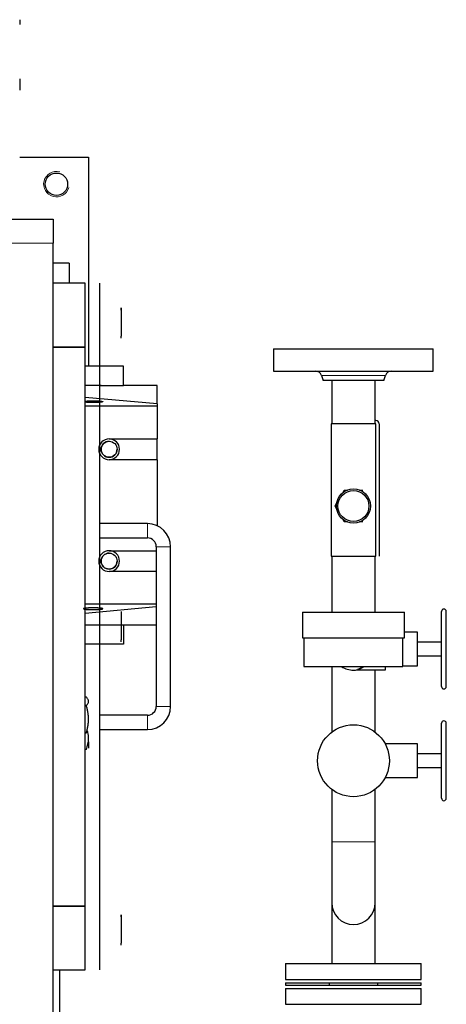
# Model space of a CAD drawing. Header units: millimetres. Extents: x 0 to 29700, y -16 to 21000.
# Tile 101 of 256: x 10794 to 11061, y 10037 to 10653. Entities that reach past the tile are written whole.
import ezdxf

# ---------------------------------------------------------------- set-up
doc = ezdxf.new("R2010")
doc.units = ezdxf.units.MM
doc.layers.add('1', color=7, linetype='Continuous', true_color=0xffffff)

msp = doc.modelspace()

# ---------------------------------------------------------------- linework, layer by layer
at = {"layer": '1', "color": 2, "linetype": 'Continuous', "lineweight": 25}
for p, q in [((10794.013, 10653.292), (10794.013, 10650.363)), ((10794.013, 10616.221), (10794.013, 10609.15)), ((10794.014, 10567.292), (10837.013, 10567.292)), ((10837.013, 10567.292), (10837.013, 10436.295)), ((10764.987, 10528.292), (10815.013, 10528.292)), ((10815.013, 10528.292), (10815.013, 10513.292)), ((10815.013, 8851.292), (10815.013, 10513.292)), ((10825.013, 10500.792), (10815.014, 10500.792)), ((10825.013, 10500.792), (10825.013, 10488.292)), ((10835.013, 10488.292), (10815.013, 10488.292)), ((10835.013, 10448.292), (10835.013, 10488.292)), ((10844.013, 10488.292), (10844.013, 10058.292)), ((10857.513, 10472.792), (10857.513, 10471.519)), ((10857.513, 10471.519), (10857.513, 10472.792)), ((10857.513, 10471.519), (10857.513, 10463.292)), ((10857.513, 10463.292), (10857.513, 10455.065)), ((10857.513, 10453.792), (10857.513, 10455.065)), ((10835.013, 10448.292), (10815.013, 10448.292)), ((10815.013, 10448.292), (10835.013, 10448.292)), ((10835.013, 10098.292), (10835.013, 10448.292)), ((10953.013, 10447.292), (11053.013, 10447.292)), ((10953.013, 10447.292), (10953.013, 10433.292)), ((11053.013, 10433.292), (11053.013, 10447.292)), ((10859.013, 10436.292), (10835.013, 10436.292)), ((10859.013, 10424.292), (10859.013, 10436.292)), ((10953.013, 10433.292), (11053.013, 10433.292)), ((10982.925, 10430.557), (10984.013, 10427.292)), ((11003.013, 10427.292), (10984.013, 10427.292)), ((10989.413, 10427.287), (10989.413, 10400.292)), ((11022.013, 10427.292), (11003.013, 10427.292)), ((11016.613, 10400.292), (11016.613, 10427.287)), ((11022.013, 10427.292), (11023.102, 10430.557)), ((10845.014, 10424.292), (10835.014, 10424.292)), ((10844.013, 10424.292), (10859.013, 10424.292)), ((10880.013, 10424.292), (10859.013, 10424.292)), ((10880.013, 10412.746), (10880.013, 10424.292)), ((10880.013, 10412.746), (10835.013, 10416.837)), ((10880.013, 10412.746), (10880.013, 10411.292)), ((10880.013, 10411.292), (10835.014, 10411.292)), ((10880.013, 10411.292), (10880.013, 10390.792)), ((11017.013, 10400.292), (10989.013, 10400.292)), ((10989.013, 10400.292), (10989.013, 10317.292)), ((11017.013, 10317.292), (11017.013, 10400.292)), ((11019.013, 10400.292), (11019.013, 10317.292)), ((10850.013, 10390.792), (10880.013, 10390.792)), ((10880.013, 10377.792), (10880.013, 10390.79)), ((10880.013, 10377.792), (10850.013, 10377.792)), ((10880.013, 10377.792), (10880.013, 10336.493)), ((10996.256, 10357.088), (10997.24, 10358.792)), ((10997.24, 10358.792), (10999.207, 10358.792)), ((11006.82, 10358.792), (11008.787, 10358.792)), ((10991.466, 10348.792), (10992.45, 10350.495)), ((10992.45, 10347.088), (10991.466, 10348.792)), ((10997.24, 10338.792), (10996.256, 10340.495)), ((10999.207, 10338.792), (10997.24, 10338.792)), ((11008.787, 10338.792), (11006.82, 10338.792)), ((10874.013, 10337.792), (10844.013, 10337.792)), ((10844.013, 10328.792), (10874.013, 10328.792)), ((10850.013, 10320.792), (10879.513, 10320.792)), ((10879.513, 10323.292), (10879.513, 10223.292)), ((10888.513, 10223.292), (10888.513, 10323.292)), ((10989.013, 10317.292), (11017.013, 10317.292)), ((10989.413, 10317.287), (10989.413, 10282.296)), ((11016.613, 10282.296), (11016.613, 10317.287)), ((10879.513, 10307.792), (10850.013, 10307.792)), ((10879.512, 10287.292), (10835.014, 10287.292)), ((10835.014, 10281.746), (10879.513, 10285.792)), ((10857.513, 10282.792), (10857.513, 10281.519)), ((10857.513, 10282.792), (10857.513, 10281.519)), ((10857.513, 10281.519), (10857.513, 10273.292)), ((10971.013, 10282.292), (11035.013, 10282.292)), ((10971.013, 10282.292), (10971.013, 10266.292)), ((11035.013, 10266.292), (11035.013, 10282.292)), ((11058.154, 10235.792), (11058.154, 10282.792)), ((11061.154, 10235.792), (11061.154, 10282.792)), ((10835.014, 10274.292), (10879.513, 10274.292)), ((10857.513, 10273.292), (10857.513, 10265.065)), ((10859.013, 10274.292), (10859.013, 10262.292)), ((10857.513, 10263.792), (10857.513, 10265.065)), ((10971.013, 10266.292), (11035.013, 10266.292)), ((10972.013, 10266.292), (10972.013, 10248.292)), ((11034.013, 10248.292), (11034.013, 10266.292)), ((11043.013, 10269.792), (11035.013, 10269.792)), ((11043.013, 10248.792), (11043.013, 10269.792)), ((10859.013, 10262.292), (10835.013, 10262.292)), ((11058.154, 10263.542), (11043.013, 10263.542)), ((11043.013, 10255.042), (11058.154, 10255.042)), ((10972.013, 10248.292), (11034.013, 10248.292)), ((10989.413, 10248.294), (10989.413, 10207.219)), ((11005.575, 10246.292), (11023.013, 10246.292)), ((11016.613, 10207.219), (11016.613, 10246.292)), ((11023.013, 10246.292), (11023.013, 10248.292)), ((11034.013, 10248.792), (11043.013, 10248.792)), ((10835.774, 10229.14), (10835.013, 10229.14)), ((10835.774, 10223.788), (10835.013, 10223.788)), ((10874.013, 10217.792), (10844.013, 10217.792)), ((11058.154, 10165.792), (11058.154, 10212.792)), ((11061.154, 10165.792), (11061.154, 10212.792)), ((10835.013, 10206.846), (10835.774, 10206.846)), ((10844.013, 10208.792), (10874.013, 10208.792)), ((10837.113, 10201.051), (10837.113, 10197.198)), ((11023.013, 10199.6), (11023.013, 10199.792)), ((11043.013, 10199.792), (11023.013, 10199.792)), ((11043.013, 10178.792), (11043.013, 10199.792)), ((10835.774, 10196.375), (10835.013, 10196.375)), ((11058.154, 10193.542), (11043.013, 10193.542)), ((11043.013, 10185.042), (11058.154, 10185.042)), ((11023.013, 10178.792), (11023.013, 10178.984)), ((11023.013, 10178.792), (11043.013, 10178.792)), ((10989.413, 10171.369), (10989.413, 10138.492)), ((11016.613, 10138.492), (11016.613, 10171.369)), ((10989.413, 10138.492), (10989.413, 10100.392)), ((11016.613, 10100.392), (11016.613, 10138.492)), ((10835.013, 10098.292), (10815.013, 10098.292)), ((10815.013, 10098.292), (10835.013, 10098.292)), ((10835.013, 10058.292), (10835.013, 10098.292)), ((10989.413, 10100.392), (10989.413, 10062.292)), ((11016.613, 10062.292), (11016.613, 10100.392)), ((10857.513, 10092.792), (10857.513, 10091.519)), ((10857.513, 10091.519), (10857.513, 10092.792)), ((10857.513, 10091.519), (10857.513, 10083.292)), ((10857.513, 10083.292), (10857.513, 10075.065)), ((10857.513, 10073.792), (10857.513, 10075.065)), ((10960.513, 10062.292), (11045.513, 10062.292)), ((10960.513, 10062.292), (10960.513, 10052.292)), ((11045.513, 10052.292), (11045.513, 10062.292)), ((10815.013, 10058.292), (10835.013, 10058.292)), ((10819.013, 10058.283), (10819.013, 10030.775)), ((10960.513, 10052.292), (11045.513, 10052.292)), ((10960.513, 10050.292), (10988.013, 10050.292)), ((10960.513, 10050.292), (10960.513, 10048.792)), ((10988.013, 10048.792), (10988.013, 10050.292)), ((10988.016, 10050.292), (11018.011, 10050.292)), ((11018.013, 10050.292), (11045.513, 10050.292)), ((11018.013, 10050.292), (11018.013, 10048.792)), ((11045.513, 10048.792), (11045.513, 10050.292)), ((10960.513, 10048.792), (10988.013, 10048.792)), ((10960.513, 10046.792), (11045.513, 10046.792)), ((10960.513, 10046.792), (10960.513, 10036.792)), ((10988.016, 10048.792), (11018.011, 10048.792)), ((11018.013, 10048.792), (11045.513, 10048.792)), ((11045.513, 10036.792), (11045.513, 10046.792)), ((10960.513, 10036.792), (11045.513, 10036.792))]:
    msp.add_line(p, q, dxfattribs=at)
at = {"layer": '1', "color": 4, "linetype": 'Continuous', "lineweight": 13}
for p, q in [((9177.038, 10513.292), (10815.013, 10513.292)), ((11023.102, 10430.557), (10982.925, 10430.557)), ((10874.013, 10337.792), (10874.013, 10328.792)), ((10888.513, 10323.292), (10879.513, 10323.292)), ((10888.513, 10223.292), (10879.513, 10223.292)), ((10874.013, 10208.792), (10874.013, 10217.792)), ((10989.413, 10138.492), (11003.013, 10138.492)), ((11003.013, 10138.492), (11016.613, 10138.492))]:
    msp.add_line(p, q, dxfattribs=at)
at = {"layer": '1', "color": 2, "linetype": 'Continuous', "lineweight": 25}
for centre, radius in [((10817.013, 10550.292), 7), ((10850.013, 10384.292), 5), ((11003.013, 10348.792), 10.7), ((11003.013, 10348.792), 9.7), ((10850.013, 10314.292), 5), ((11003.013, 10189.292), 22.5)]:
    msp.add_circle(centre, radius, dxfattribs=at)
at = {"layer": '1', "color": 4, "linetype": 'Continuous', "lineweight": 13}
msp.add_arc((10817.013, 10550.292), 8, 75, 345, dxfattribs=at)
at = {"layer": '1', "color": 2, "linetype": 'Continuous', "lineweight": 25}
for centre, radius, start, end in [((10979.13, 10429.292), 4, 18.434949, 90), ((11026.896, 10429.292), 4, 90, 161.565051), ((11017.013, 10400.292), 2, 0, 90), ((10850.013, 10384.292), 6.5, 90, 270), ((10850.013, 10384.292), 5, 90, 359.994375), ((10850.013, 10384.292), 6.5, 270, 90), ((10874.013, 10323.292), 14.5, 0, 90), ((10874.013, 10323.292), 5.5, 0, 90), ((10850.013, 10314.292), 6.5, 90, 270), ((10850.013, 10314.292), 6.5, 270, 90), ((10850.013, 10314.292), 5, 90, 359.994375), ((11059.654, 10282.792), 1.5, 0, 180), ((11003.013, 10259.292), 13.25, 236.115512, 270), ((11003.013, 10259.292), 13.25, 270, 280.742869), ((11059.654, 10235.792), 1.5, 180, 0), ((10874.013, 10223.292), 14.5, 270, 0), ((10874.013, 10223.292), 5.5, 270, 0), ((11059.654, 10212.792), 1.5, 0, 180), ((11059.654, 10165.792), 1.5, 180, 0), ((11003.013, 10100.392), 13.6, 180, 270), ((11003.013, 10100.392), 13.6, 270, 0)]:
    msp.add_arc(centre, radius, start, end, dxfattribs=at)
for points, knots in [([(10834.918, 10414.404), (10834.954, 10414.41), (10835.061, 10414.425), (10835.252, 10414.449), (10835.5, 10414.477), (10835.767, 10414.503), (10836.053, 10414.527), (10836.358, 10414.55), (10836.678, 10414.571), (10837.012, 10414.589), (10837.359, 10414.606), (10837.718, 10414.621), (10838.085, 10414.633), (10838.461, 10414.644), (10838.844, 10414.652), (10839.231, 10414.658), (10839.622, 10414.662), (10840.013, 10414.663), (10840.404, 10414.662), (10840.795, 10414.658), (10841.183, 10414.652), (10841.565, 10414.644), (10841.941, 10414.633), (10842.309, 10414.621), (10842.667, 10414.606), (10843.014, 10414.589), (10843.348, 10414.571), (10843.669, 10414.55), (10843.973, 10414.527), (10844.259, 10414.503), (10844.526, 10414.477), (10844.775, 10414.449), (10845.002, 10414.42), (10845.209, 10414.39), (10845.393, 10414.358), (10845.555, 10414.326), (10845.694, 10414.292), (10845.809, 10414.258), (10845.899, 10414.223), (10845.965, 10414.188), (10846.004, 10414.153), (10846.018, 10414.117), (10846.005, 10414.082), (10845.965, 10414.046), (10845.9, 10414.011), (10845.809, 10413.976), (10845.694, 10413.942), (10845.555, 10413.908), (10845.393, 10413.876), (10845.209, 10413.844), (10845.002, 10413.814), (10844.775, 10413.785), (10844.526, 10413.757), (10844.259, 10413.731), (10843.973, 10413.707), (10843.669, 10413.684), (10843.349, 10413.664), (10843.015, 10413.645), (10842.668, 10413.628), (10842.31, 10413.613), (10841.942, 10413.601), (10841.567, 10413.59), (10841.184, 10413.582), (10840.796, 10413.576), (10840.405, 10413.572), (10840.144, 10413.572), (10840.013, 10413.572)], [0, 0, 0, 0, 0.0081105, 0.0239609, 0.0396935, 0.0553785, 0.0710387, 0.0867576, 0.1026054, 0.1183032, 0.1340093, 0.1497894, 0.1655465, 0.1812446, 0.1969491, 0.2127579, 0.2284524, 0.244103, 0.2597332, 0.2754267, 0.2912544, 0.3069377, 0.3226351, 0.3384122, 0.3541723, 0.3698791, 0.3855981, 0.4014271, 0.4171468, 0.4328274, 0.4484919, 0.4642237, 0.4800929, 0.4958197, 0.511562, 0.527385, 0.5431909, 0.5589426, 0.5747051, 0.5905754, 0.6063333, 0.6220483, 0.6377428, 0.6534997, 0.6693891, 0.6851302, 0.7008813, 0.7167072, 0.7325102, 0.7482532, 0.7640012, 0.7798515, 0.7955841, 0.8112692, 0.8269311, 0.8426475, 0.8584885, 0.8741838, 0.8898851, 0.9056581, 0.9214134, 0.9371104, 0.9528148, 0.9686344, 0.9843393, 1, 1, 1, 1]), ([(10840.013, 10413.572), (10839.883, 10413.572), (10839.622, 10413.572), (10839.231, 10413.576), (10838.844, 10413.582), (10838.461, 10413.59), (10838.086, 10413.601), (10837.718, 10413.613), (10837.359, 10413.628), (10837.013, 10413.645), (10836.678, 10413.664), (10836.358, 10413.684), (10836.054, 10413.707), (10835.768, 10413.731), (10835.5, 10413.757), (10835.252, 10413.785), (10835.061, 10413.809), (10834.953, 10413.824), (10834.918, 10413.83)], [0, 0, 0, 0, 0.0640656, 0.1283638, 0.193184, 0.2574286, 0.3217263, 0.3863459, 0.4508934, 0.5152228, 0.5796024, 0.6444311, 0.7088169, 0.773047, 0.8372118, 0.9016519, 0.966655, 1, 1, 1, 1]), ([(10840.013, 10285.012), (10840.144, 10285.012), (10840.404, 10285.011), (10840.795, 10285.008), (10841.183, 10285.002), (10841.566, 10284.994), (10841.941, 10284.983), (10842.309, 10284.971), (10842.667, 10284.956), (10843.014, 10284.939), (10843.348, 10284.92), (10843.669, 10284.9), (10843.973, 10284.877), (10844.259, 10284.853), (10844.526, 10284.827), (10844.775, 10284.799), (10845.002, 10284.77), (10845.209, 10284.739), (10845.393, 10284.708), (10845.555, 10284.675), (10845.694, 10284.642), (10845.809, 10284.608), (10845.899, 10284.573), (10845.965, 10284.538), (10846.004, 10284.502), (10846.018, 10284.467), (10846.005, 10284.431), (10845.965, 10284.396), (10845.9, 10284.36), (10845.809, 10284.326), (10845.694, 10284.291), (10845.555, 10284.258), (10845.393, 10284.225), (10845.209, 10284.194), (10845.002, 10284.164), (10844.775, 10284.134), (10844.526, 10284.107), (10844.259, 10284.081), (10843.973, 10284.056), (10843.669, 10284.034), (10843.349, 10284.013), (10843.014, 10283.994), (10842.668, 10283.978), (10842.309, 10283.963), (10841.941, 10283.95), (10841.566, 10283.94), (10841.183, 10283.932), (10840.795, 10283.926), (10840.405, 10283.922), (10840.014, 10283.921), (10839.622, 10283.922), (10839.232, 10283.926), (10838.844, 10283.932), (10838.461, 10283.94), (10838.086, 10283.95), (10837.718, 10283.963), (10837.36, 10283.978), (10837.013, 10283.994), (10836.678, 10284.013), (10836.358, 10284.034), (10836.054, 10284.056), (10835.768, 10284.081), (10835.5, 10284.107), (10835.252, 10284.134), (10835.024, 10284.163), (10834.818, 10284.194), (10834.633, 10284.225), (10834.472, 10284.258), (10834.333, 10284.291), (10834.218, 10284.326), (10834.127, 10284.36), (10834.062, 10284.396), (10834.022, 10284.431), (10834.009, 10284.467), (10834.022, 10284.502), (10834.062, 10284.538), (10834.127, 10284.573), (10834.218, 10284.608), (10834.332, 10284.642), (10834.471, 10284.675), (10834.633, 10284.708), (10834.818, 10284.739), (10835.024, 10284.77), (10835.252, 10284.799), (10835.5, 10284.827), (10835.767, 10284.853), (10836.053, 10284.877), (10836.357, 10284.9), (10836.678, 10284.92), (10837.012, 10284.939), (10837.359, 10284.956), (10837.717, 10284.971), (10838.085, 10284.983), (10838.46, 10284.994), (10838.843, 10285.002), (10839.231, 10285.008), (10839.622, 10285.011), (10839.883, 10285.012), (10840.013, 10285.012)], [0, 0, 0, 0, 0.0103456, 0.0207288, 0.0311962, 0.0415707, 0.0519538, 0.0623888, 0.0728122, 0.0832004, 0.0935967, 0.1040656, 0.1144629, 0.124835, 0.1351966, 0.1456027, 0.1560997, 0.1665024, 0.1769155, 0.1873819, 0.197837, 0.2082563, 0.2186827, 0.2291804, 0.2396037, 0.2499987, 0.2603801, 0.2708029, 0.2813132, 0.2917255, 0.3021443, 0.3126126, 0.3230658, 0.3334793, 0.3438961, 0.3543806, 0.3647873, 0.3751624, 0.3855212, 0.3959187, 0.4064015, 0.4167851, 0.4271742, 0.4376122, 0.4480351, 0.4584189, 0.4688069, 0.479264, 0.4896453, 0.4999977, 0.5103366, 0.5207174, 0.5311869, 0.541561, 0.5519443, 0.5623804, 0.5728052, 0.5831947, 0.5935924, 0.6040627, 0.6144608, 0.624833, 0.6351947, 0.6456007, 0.6560977, 0.6665005, 0.6769135, 0.68738, 0.6978351, 0.7082543, 0.7186807, 0.7291785, 0.7396018, 0.7499967, 0.7603782, 0.7708009, 0.7813112, 0.7917235, 0.8021423, 0.8126107, 0.8230638, 0.8334773, 0.8438942, 0.8543786, 0.8647853, 0.8751604, 0.8855203, 0.8959162, 0.9063946, 0.9167765, 0.9271624, 0.9375958, 0.9480174, 0.9584005, 0.9687884, 0.9792527, 0.9896409, 1, 1, 1, 1]), ([(11006.689, 10246.769), (11006.659, 10246.754), (11006.6, 10246.725), (11006.513, 10246.684), (11006.43, 10246.646), (11006.349, 10246.61), (11006.272, 10246.576), (11006.199, 10246.544), (11006.128, 10246.515), (11006.061, 10246.488), (11005.997, 10246.462), (11005.937, 10246.439), (11005.88, 10246.417), (11005.827, 10246.398), (11005.777, 10246.379), (11005.731, 10246.363), (11005.688, 10246.348), (11005.649, 10246.334), (11005.614, 10246.322), (11005.583, 10246.312), (11005.542, 10246.298), (11005.5, 10246.284), (11005.466, 10246.273), (11005.449, 10246.268), (11005.451, 10246.268), (11005.471, 10246.274), (11005.508, 10246.287), (11005.563, 10246.305), (11005.636, 10246.33), (11005.708, 10246.355), (11005.77, 10246.377), (11005.815, 10246.393), (11005.863, 10246.411), (11005.914, 10246.43), (11005.968, 10246.451), (11006.025, 10246.473), (11006.085, 10246.497), (11006.148, 10246.523), (11006.213, 10246.551), (11006.282, 10246.58), (11006.353, 10246.611), (11006.427, 10246.644), (11006.503, 10246.679), (11006.582, 10246.717), (11006.664, 10246.756), (11006.748, 10246.798), (11006.835, 10246.842), (11006.981, 10246.919), (11007.19, 10247.034), (11007.466, 10247.198), (11007.752, 10247.381), (11008.046, 10247.584), (11008.308, 10247.779), (11008.535, 10247.96), (11008.725, 10248.118), (11008.913, 10248.281), (11009.056, 10248.412), (11009.137, 10248.488), (11009.157, 10248.506)], [0, 0, 0, 0, 0.0147039, 0.0291168, 0.0432399, 0.0570747, 0.0706227, 0.0838857, 0.0968658, 0.1095652, 0.1219863, 0.1341321, 0.1460054, 0.1576095, 0.1689482, 0.1800253, 0.1908451, 0.2014122, 0.2117317, 0.221809, 0.2316501, 0.2543646, 0.2769611, 0.2995289, 0.3221579, 0.3449373, 0.3679545, 0.3912939, 0.4150359, 0.4392564, 0.4493788, 0.4597244, 0.4702964, 0.4810977, 0.4921308, 0.5033982, 0.5149022, 0.5266448, 0.5386279, 0.5508532, 0.5633222, 0.5760363, 0.5889966, 0.6022044, 0.6156606, 0.6293659, 0.643321, 0.6575265, 0.6991803, 0.741807, 0.7854129, 0.8299999, 0.8755661, 0.9047781, 0.9337452, 0.9624691, 0.9909522, 1, 1, 1, 1]), ([(11009.589, 10248.248), (11009.519, 10248.194), (11009.373, 10248.083), (11009.188, 10247.95), (11009.036, 10247.844), (11008.926, 10247.77), (11008.82, 10247.699), (11008.717, 10247.633), (11008.619, 10247.571), (11008.525, 10247.513), (11008.435, 10247.458), (11008.349, 10247.407), (11008.267, 10247.359), (11008.189, 10247.315), (11008.115, 10247.274), (11008.045, 10247.235), (11007.98, 10247.2), (11007.918, 10247.167), (11007.86, 10247.137), (11007.806, 10247.109), (11007.756, 10247.084), (11007.711, 10247.061), (11007.669, 10247.04), (11007.632, 10247.022), (11007.598, 10247.005), (11007.568, 10246.991), (11007.527, 10246.971), (11007.473, 10246.945), (11007.405, 10246.913), (11007.339, 10246.883), (11007.274, 10246.853), (11007.211, 10246.825), (11007.149, 10246.798), (11007.089, 10246.772), (11007.03, 10246.747), (11006.973, 10246.722), (11006.917, 10246.699), (11006.862, 10246.677), (11006.809, 10246.656), (11006.758, 10246.636), (11006.707, 10246.616), (11006.659, 10246.598), (11006.611, 10246.58), (11006.566, 10246.563), (11006.521, 10246.547), (11006.478, 10246.531), (11006.437, 10246.517), (11006.397, 10246.503), (11006.358, 10246.49), (11006.321, 10246.477), (11006.285, 10246.465), (11006.251, 10246.454), (11006.218, 10246.443), (11006.187, 10246.433), (11006.157, 10246.423), (11006.118, 10246.411), (11006.071, 10246.396), (11006.019, 10246.379), (11005.971, 10246.364), (11005.927, 10246.35), (11005.888, 10246.338), (11005.853, 10246.327), (11005.823, 10246.318), (11005.797, 10246.31), (11005.775, 10246.303), (11005.758, 10246.298), (11005.745, 10246.295), (11005.737, 10246.292), (11005.734, 10246.292), (11005.734, 10246.292)], [0, 0, 0, 0, 0.0446467, 0.0937487, 0.1179662, 0.1413349, 0.1638548, 0.1855259, 0.2063483, 0.2263218, 0.2454465, 0.2637225, 0.2811497, 0.2977281, 0.3134577, 0.3283385, 0.3423705, 0.3555538, 0.3678882, 0.379374, 0.3900109, 0.3997991, 0.4087386, 0.4168293, 0.4240713, 0.4304647, 0.4360094, 0.4510843, 0.4659236, 0.4805277, 0.4948965, 0.5090305, 0.5229297, 0.5365946, 0.5500252, 0.5632218, 0.5761849, 0.5889145, 0.6014112, 0.6136751, 0.6257067, 0.6375063, 0.6490744, 0.6604112, 0.6715174, 0.6823933, 0.6930395, 0.7034564, 0.7136448, 0.7236051, 0.7333381, 0.7428445, 0.7521249, 0.7611803, 0.7700114, 0.7786193, 0.7965647, 0.8143062, 0.8318575, 0.8492327, 0.8664463, 0.8835132, 0.9004489, 0.917269, 0.9339895, 0.9506268, 0.9671974, 0.9837181, 1, 1, 1, 1]), ([(11007.68, 10247.338), (11007.669, 10247.33), (11007.575, 10247.269), (11007.4, 10247.159), (11007.157, 10247.016), (11006.92, 10246.886), (11006.765, 10246.806), (11006.689, 10246.769)], [0, 0, 0, 0, 0.0317843, 0.2761783, 0.5189798, 0.7602354, 1, 1, 1, 1]), ([(10837.113, 10226.464), (10837.113, 10226.578), (10837.105, 10226.692), (10837.074, 10226.919), (10837.051, 10227.032), (10836.959, 10227.37), (10836.869, 10227.594), (10836.635, 10228.039), (10836.493, 10228.261), (10836.164, 10228.702), (10835.978, 10228.921), (10835.774, 10229.14)], [0, 0, 0, 0, 0.125, 0.125, 0.25, 0.25, 0.5, 0.5, 0.75, 0.75, 1, 1, 1, 1]), ([(10835.774, 10223.788), (10835.978, 10224.006), (10836.164, 10224.226), (10836.493, 10224.667), (10836.635, 10224.888), (10836.869, 10225.334), (10836.959, 10225.558), (10837.051, 10225.896), (10837.074, 10226.009), (10837.105, 10226.236), (10837.113, 10226.35), (10837.113, 10226.464)], [0, 0, 0, 0, 0.25, 0.25, 0.5, 0.5, 0.75, 0.75, 0.875, 0.875, 1, 1, 1, 1]), ([(10837.113, 10215.317), (10837.113, 10215.678), (10837.105, 10216.038), (10837.074, 10216.756), (10837.051, 10217.114), (10836.959, 10218.185), (10836.869, 10218.894), (10836.635, 10220.304), (10836.493, 10221.005), (10836.164, 10222.401), (10835.978, 10223.096), (10835.774, 10223.788)], [0, 0, 0, 0, 0.125, 0.125, 0.25, 0.25, 0.5, 0.5, 0.75, 0.75, 1, 1, 1, 1]), ([(10835.774, 10206.846), (10835.978, 10207.538), (10836.164, 10208.232), (10836.493, 10209.628), (10836.635, 10210.329), (10836.869, 10211.74), (10836.959, 10212.449), (10837.051, 10213.519), (10837.074, 10213.877), (10837.105, 10214.595), (10837.113, 10214.955), (10837.113, 10215.317)], [0, 0, 0, 0, 0.25, 0.25, 0.5, 0.5, 0.75, 0.75, 0.875, 0.875, 1, 1, 1, 1]), ([(10835.774, 10196.375), (10835.978, 10196.947), (10836.164, 10197.522), (10836.493, 10198.676), (10836.635, 10199.256), (10836.869, 10200.423), (10836.959, 10201.009), (10837.051, 10201.894), (10837.074, 10202.19), (10837.105, 10202.784), (10837.113, 10203.082), (10837.113, 10203.381)], [0, 0, 0, 0, 0.25, 0.25, 0.5, 0.5, 0.75, 0.75, 0.875, 0.875, 1, 1, 1, 1]), ([(10837.113, 10203.381), (10837.113, 10203.68), (10837.105, 10203.978), (10837.074, 10204.572), (10837.051, 10204.868), (10836.959, 10205.753), (10836.869, 10206.34), (10836.687, 10207.247), (10836.614, 10207.571), (10836.534, 10207.893)], [0, 0, 0, 0, 0.1956182, 0.1956182, 0.3912363, 0.3912363, 0.7824726, 0.7824726, 1, 1, 1, 1])]:
    msp.add_open_spline(points, degree=3, knots=knots, dxfattribs=at)

doc.saveas('drawing.dxf')
